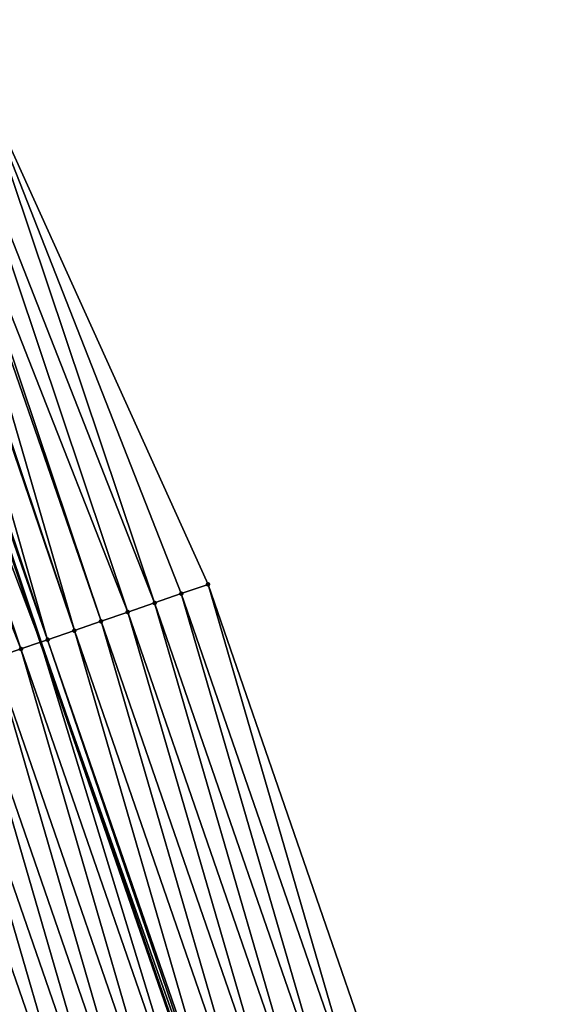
# Model space of a CAD drawing. Header units: feet. Extents: x 2007189 to 2022806, y 818621 to 837694.
# Tile 228 of 256: x 2011711 to 2011730, y 826394 to 826428. Entities that reach past the tile are written whole.
import ezdxf

# ---------------------------------------------------------------- set-up
doc = ezdxf.new("R2010")
doc.units = ezdxf.units.FT
doc.header["$MEASUREMENT"] = 0
for name, color, linetype, lineweight in [('EP_Travel Lane', 172, 'Continuous', 53), ('Road Shots', 141, 'Continuous', 100), ('Road X-Section', 40, 'Continuous', 13)]:
    doc.layers.add(name, color=color, linetype=linetype, lineweight=lineweight)
doc.layers.add('I-77-MM17-21_SB-Surface-Border', color=7, linetype='Continuous')
doc.layers.add('I-77-MM17-21_SB-Surface-TIN', color=7, linetype='Continuous')

msp = doc.modelspace()

# ---------------------------------------------------------------- linework, layer by layer
at = {"layer": 'EP_Travel Lane'}
msp.add_polyline3d([(2011673.936616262, 826520.0034686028, 314.8197728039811), (2011680.122502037, 826500.9850866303, 315.0134658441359), (2011686.312856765, 826482.0640808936, 315.2281709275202), (2011692.590019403, 826463.0763979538, 315.4834300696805), (2011698.867245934, 826444.0885217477, 315.7223991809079), (2011705.144437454, 826425.1007514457, 315.9702864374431), (2011711.456211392, 826406.320827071, 316.2432725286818), (2011717.99091717, 826387.4202928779, 316.5032523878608), (2011724.525483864, 826368.5201609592, 316.7944539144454), (2011727.087999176, 826361.1085176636, 316.8985448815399), (2011733.601355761, 826342.4692632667, 317.1278291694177), (2011740.48337642, 826323.6921930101, 317.3716981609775), (2011747.365312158, 826304.9153544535, 317.6352601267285), (2011754.247259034, 826286.1384855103, 317.8962352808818)], dxfattribs=at)
at = {"layer": 'I-77-MM17-21_SB-Surface-Border', "color": 3, "linetype": 'Continuous', "lineweight": -3}
msp.add_polyline3d([(2011679.002448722, 826521.6381758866, 314.5635567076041), (2011685.153702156, 826502.6086718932, 314.7638755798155), (2011690.363123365, 826483.4006451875, 315.0273456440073), (2011695.691618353, 826464.0998715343, 315.3269142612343), (2011701.969781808, 826445.1123554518, 315.5697066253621), (2011709.197491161, 826426.4384676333, 315.786957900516), (2011717.378281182, 826408.3639443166, 315.9396483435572), (2011723.9129465, 826389.4634148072, 316.2009268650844), (2011730.447456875, 826370.5633334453, 316.4969833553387), (2011739.482585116, 826344.6209031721, 316.8355108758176), (2011745.425475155, 826325.5002719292, 317.1274612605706), (2011752.307443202, 826306.72334506, 317.3835196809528), (2011758.250242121, 826287.6029624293, 317.696593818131)], dxfattribs=at)
at = {"layer": 'I-77-MM17-21_SB-Surface-TIN', "color": 128, "linetype": 'Continuous', "lineweight": -3}
for points in [[(2011715.487639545, 826407.7116591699, 316.0356957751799), (2011709.197491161, 826426.4384676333, 315.786957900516), (2011708.247850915, 826426.1251247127, 315.8365362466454)], [(2011715.487639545, 826407.7116591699, 316.0356957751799), (2011716.432958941, 826408.0378058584, 315.9879915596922), (2011709.197491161, 826426.4384676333, 315.786957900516)], [(2011716.432958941, 826408.0378058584, 315.9879915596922), (2011717.378281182, 826408.3639443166, 315.9396483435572), (2011709.197491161, 826426.4384676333, 315.786957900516)], [(2011714.54230908, 826407.3855444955, 316.0858856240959), (2011708.247850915, 826426.1251247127, 315.8365362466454), (2011707.298224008, 826425.811741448, 315.8827150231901)], [(2011714.54230908, 826407.3855444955, 316.0858856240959), (2011715.487639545, 826407.7116591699, 316.0356957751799), (2011708.247850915, 826426.1251247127, 315.8365362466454)], [(2011712.65168985, 826406.7331945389, 316.1769010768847), (2011707.1329365, 826425.7571444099, 315.8868749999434), (2011706.348650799, 826425.4981957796, 315.9152089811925)], [(2011713.596998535, 826407.0593722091, 316.1316023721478), (2011707.298224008, 826425.811741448, 315.8827150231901), (2011707.1329365, 826425.7571444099, 315.8868749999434)], [(2011712.65168985, 826406.7331945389, 316.1769010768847), (2011713.596998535, 826407.0593722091, 316.1316023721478), (2011707.1329365, 826425.7571444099, 315.8868749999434)], [(2011713.596998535, 826407.0593722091, 316.1316023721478), (2011714.54230908, 826407.3855444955, 316.0858856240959), (2011707.298224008, 826425.811741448, 315.8827150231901)], [(2011711.706331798, 826406.4071596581, 316.2332862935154), (2011706.263115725, 826425.4699720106, 315.9196251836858), (2011705.399017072, 826425.1848331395, 315.9631256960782)], [(2011712.65168985, 826406.7331945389, 316.1769010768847), (2011706.348650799, 826425.4981957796, 315.9152089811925), (2011706.263115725, 826425.4699720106, 315.9196251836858)], [(2011711.706331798, 826406.4071596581, 316.2332862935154), (2011712.65168985, 826406.7331945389, 316.1769010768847), (2011706.263115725, 826425.4699720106, 315.9196251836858)], [(2011704.44944366, 826424.871288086, 315.9956714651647), (2011711.456211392, 826406.320827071, 316.2432725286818), (2011705.144437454, 826425.1007514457, 315.9702864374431)], [(2011705.170063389, 826425.1092122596, 315.9693504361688), (2011705.144437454, 826425.1007514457, 315.9702864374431), (2011711.456211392, 826406.320827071, 316.2432725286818)], [(2011711.706331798, 826406.4071596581, 316.2332862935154), (2011705.399017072, 826425.1848331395, 315.9631256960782), (2011705.170063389, 826425.1092122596, 315.9693504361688)], [(2011711.706331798, 826406.4071596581, 316.2332862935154), (2011705.170063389, 826425.1092122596, 315.9693504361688), (2011711.456211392, 826406.320827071, 316.2432725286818)], [(2011710.761056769, 826406.0808846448, 316.2710270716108), (2011704.44944366, 826424.871288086, 315.9956714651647), (2011703.499823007, 826424.5578859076, 316.0402564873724)], [(2011710.761056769, 826406.0808846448, 316.2710270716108), (2011711.456211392, 826406.320827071, 316.2432725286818), (2011704.44944366, 826424.871288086, 315.9956714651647)], [(2011709.815761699, 826405.7546675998, 316.3132686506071), (2011710.761056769, 826406.0808846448, 316.2710270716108), (2011703.499823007, 826424.5578859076, 316.0402564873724)], [(2011722.967612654, 826389.1373099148, 316.2518756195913), (2011717.378281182, 826408.3639443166, 315.9396483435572), (2011716.432958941, 826408.0378058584, 315.9879915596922)], [(2011722.967612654, 826389.1373099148, 316.2518756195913), (2011723.9129465, 826389.4634148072, 316.2009268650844), (2011717.378281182, 826408.3639443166, 315.9396483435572)], [(2011722.022288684, 826388.8111764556, 316.3006063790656), (2011716.432958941, 826408.0378058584, 315.9879915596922), (2011715.487639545, 826407.7116591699, 316.0356957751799)], [(2011722.022288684, 826388.8111764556, 316.3006063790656), (2011722.967612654, 826389.1373099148, 316.2518756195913), (2011716.432958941, 826408.0378058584, 315.9879915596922)], [(2011721.076956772, 826388.4850659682, 316.351120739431), (2011715.487639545, 826407.7116591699, 316.0356957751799), (2011714.54230908, 826407.3855444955, 316.0858856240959)], [(2011721.076956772, 826388.4850659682, 316.351120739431), (2011722.022288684, 826388.8111764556, 316.3006063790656), (2011715.487639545, 826407.7116591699, 316.0356957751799)], [(2011720.131612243, 826388.1589919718, 316.4044683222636), (2011714.54230908, 826407.3855444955, 316.0858856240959), (2011713.596998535, 826407.0593722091, 316.1316023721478)], [(2011720.131612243, 826388.1589919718, 316.4044683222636), (2011721.076956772, 826388.4850659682, 316.351120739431), (2011714.54230908, 826407.3855444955, 316.0858856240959)], [(2011719.186312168, 826387.8327894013, 316.4478331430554), (2011713.596998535, 826407.0593722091, 316.1316023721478), (2011712.65168985, 826406.7331945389, 316.1769010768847)], [(2011719.186312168, 826387.8327894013, 316.4478331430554), (2011720.131612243, 826388.1589919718, 316.4044683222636), (2011713.596998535, 826407.0593722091, 316.1316023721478)], [(2011718.240992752, 826387.5066427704, 316.4955412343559), (2011712.65168985, 826406.7331945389, 316.1769010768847), (2011711.706331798, 826406.4071596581, 316.2332862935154)], [(2011718.240992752, 826387.5066427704, 316.4955412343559), (2011719.186312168, 826387.8327894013, 316.4478331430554), (2011712.65168985, 826406.7331945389, 316.1769010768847)], [(2011717.295731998, 826387.1803264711, 316.5300758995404), (2011711.456211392, 826406.320827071, 316.2432725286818), (2011710.761056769, 826406.0808846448, 316.2710270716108)], [(2011718.152078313, 826387.4759230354, 316.4970340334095), (2011711.706331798, 826406.4071596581, 316.2332862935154), (2011711.456211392, 826406.320827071, 316.2432725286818)], [(2011718.152078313, 826387.4759230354, 316.4970340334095), (2011711.456211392, 826406.320827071, 316.2432725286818), (2011717.99091717, 826387.4202928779, 316.5032523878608)], [(2011717.295731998, 826387.1803264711, 316.5300758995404), (2011717.99091717, 826387.4202928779, 316.5032523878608), (2011711.456211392, 826406.320827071, 316.2432725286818)], [(2011718.152078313, 826387.4759230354, 316.4970340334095), (2011718.240992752, 826387.5066427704, 316.4955412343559), (2011711.706331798, 826406.4071596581, 316.2332862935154)], [(2011716.350409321, 826386.8541892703, 316.5785161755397), (2011710.761056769, 826406.0808846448, 316.2710270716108), (2011709.815761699, 826405.7546675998, 316.3132686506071)], [(2011716.350409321, 826386.8541892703, 316.5785161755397), (2011717.295731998, 826387.1803264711, 316.5300758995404), (2011710.761056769, 826406.0808846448, 316.2710270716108)], [(2011715.405141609, 826386.5278930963, 316.6146134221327), (2011709.815761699, 826405.7546675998, 316.3132686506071), (2011708.870502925, 826405.4283455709, 316.3473590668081)], [(2011715.405141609, 826386.5278930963, 316.6146134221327), (2011716.350409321, 826386.8541892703, 316.5785161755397), (2011709.815761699, 826405.7546675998, 316.3132686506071)], [(2011714.459876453, 826386.2015895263, 316.6501364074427), (2011708.870502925, 826405.4283455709, 316.3473590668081), (2011707.925229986, 826405.1020645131, 316.3846305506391)], [(2011714.459876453, 826386.2015895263, 316.6501364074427), (2011715.405141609, 826386.5278930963, 316.6146134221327), (2011708.870502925, 826405.4283455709, 316.3473590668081)], [(2011713.514604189, 826385.875306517, 316.6872558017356), (2011707.925229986, 826405.1020645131, 316.3846305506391), (2011706.979954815, 826404.7757899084, 316.4224030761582)], [(2011713.514604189, 826385.875306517, 316.6872558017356), (2011714.459876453, 826386.2015895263, 316.6501364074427), (2011707.925229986, 826405.1020645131, 316.3846305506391)], [(2011711.624048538, 826385.2227726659, 316.7639921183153), (2011706.034666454, 826404.4495534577, 316.4631379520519), (2011705.089384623, 826404.1232981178, 316.5024062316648)], [(2011712.569324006, 826385.54904641, 316.7261533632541), (2011706.979954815, 826404.7757899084, 316.4224030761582), (2011706.034666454, 826404.4495534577, 316.4631379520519)], [(2011711.624048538, 826385.2227726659, 316.7639921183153), (2011712.569324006, 826385.54904641, 316.7261533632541), (2011706.034666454, 826404.4495534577, 316.4631379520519)], [(2011712.569324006, 826385.54904641, 316.7261533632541), (2011713.514604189, 826385.875306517, 316.6872558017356), (2011706.979954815, 826404.7757899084, 316.4224030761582)], [(2011710.678773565, 826384.8964974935, 316.8017199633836), (2011711.624048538, 826385.2227726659, 316.7639921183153), (2011705.089384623, 826404.1232981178, 316.5024062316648)]]:
    msp.add_3dface(points, dxfattribs=at)
at = {"layer": 'Road Shots', "lineweight": 100}
for p in [(2011717.378281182, 826408.3639443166, 315.9396483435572), (2011716.432958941, 826408.0378058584, 315.9879915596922), (2011715.487639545, 826407.7116591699, 316.0356957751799), (2011714.54230908, 826407.3855444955, 316.0858856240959), (2011713.596998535, 826407.0593722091, 316.1316023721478), (2011712.65168985, 826406.7331945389, 316.1769010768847), (2011711.706331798, 826406.4071596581, 316.2332862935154), (2011710.761056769, 826406.0808846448, 316.2710270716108)]:
    msp.add_point(p, dxfattribs=at)
at = {"layer": 'Road X-Section', "extrusion": (0.3267307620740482, -0.9450192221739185, 0.01362640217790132), "elevation": -123677.5320885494, "flags": 128}
msp.add_lwpolyline([(2171326.220614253, 2001.405258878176), (2171325.220614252, 2001.453606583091), (2171324.220614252, 2001.501315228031), (2171323.220614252, 2001.55150973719), (2171322.220614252, 2001.597230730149), (2171321.220614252, 2001.642533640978), (2171320.220614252, 2001.698924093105), (2171319.220614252, 2001.736668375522), (2171318.220614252, 2001.778913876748), (2171317.220614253, 2001.813007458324), (2171316.220614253, 2001.850282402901), (2171315.220614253, 2001.888058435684), (2171314.220614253, 2001.92879709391), (2171313.220614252, 2001.968069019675), (2171312.220614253, 2002.002355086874), (2171311.220614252, 2002.037847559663), (2171310.220614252, 2002.076075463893), (2171309.220614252, 2002.112782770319), (2171308.220614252, 2002.150443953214), (2171307.220614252, 2002.180762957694), (2171306.220614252, 2002.214725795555), (2171305.220614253, 2002.252262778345), (2171304.220614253, 2002.289953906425), (2171303.220614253, 2002.33288207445), (2171302.220614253, 2002.374216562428), (2171301.220614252, 2002.413694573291), (2171300.220614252, 2002.450503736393), (2171299.220614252, 2002.490157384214), (2171298.220614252, 2002.533555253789), (2171297.220614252, 2002.570532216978), (2171296.220614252, 2002.602436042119), (2171295.220614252, 2002.644335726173), (2171294.220614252, 2002.674797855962), (2171293.220614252, 2002.704170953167), (2171292.220614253, 2002.741722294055), (2171291.220614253, 2002.780080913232), (2171290.220614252, 2002.821089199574), (2171289.220614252, 2002.863250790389), (2171288.220614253, 2002.906258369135), (2171287.220614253, 2002.94714851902), (2171286.220614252, 2002.990127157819), (2171285.314159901, 2003.027697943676), (2171285.220614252, 2003.031073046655), (2171284.220614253, 2003.063313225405), (2171283.220614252, 2003.092326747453), (2171283.187112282, 2003.093232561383), (2171282.220614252, 2003.114588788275), (2171281.220614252, 2003.135331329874), (2171280.220614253, 2003.161494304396), (2171279.220614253, 2003.189313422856), (2171278.220614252, 2003.212832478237), (2171277.220614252, 2003.23245098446), (2171276.220614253, 2003.25132850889), (2171276.172350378, 2003.252262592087), (2171276.172350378, 2003.252262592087)], dxfattribs=at)

doc.saveas('drawing.dxf')
